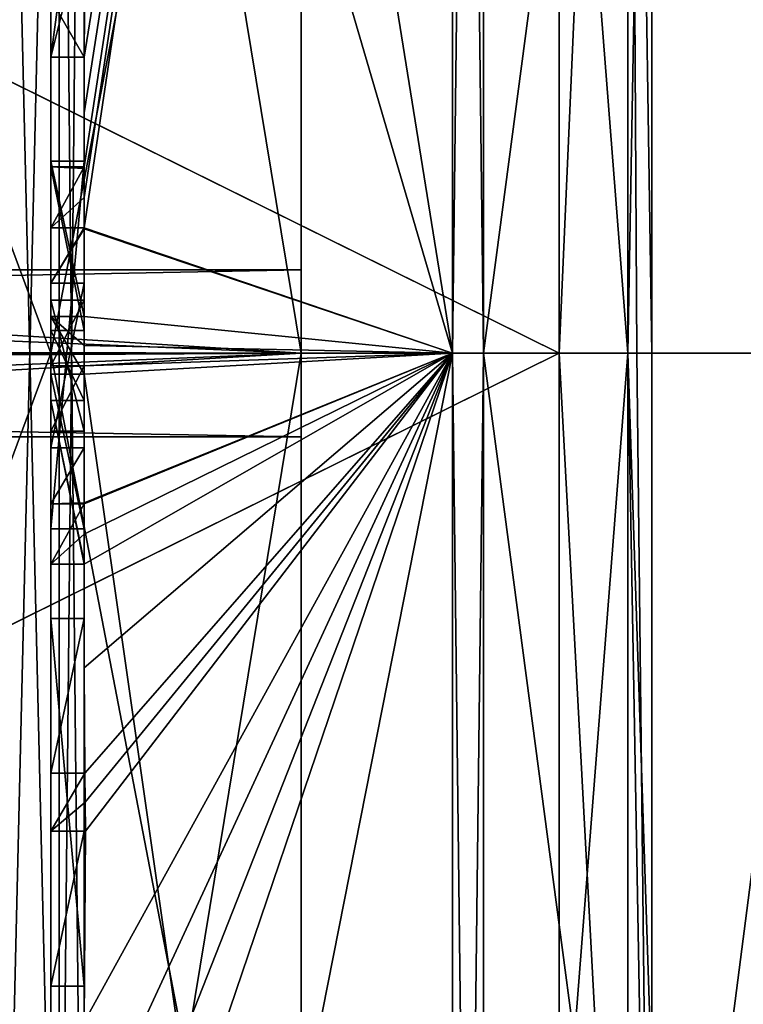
# Model space of a CAD drawing. Extents: x -23 to 470, y -2000 to 0.
# Tile 162 of 247: x -4.79 to -0.45, y -31.9 to -26. Entities that reach past the tile are written whole.
import ezdxf

# ---------------------------------------------------------------- set-up
doc = ezdxf.new("R2010")
doc.units = 0
doc.header["$LTSCALE"] = 65.185185
for name, color, linetype in [('1001', 7, 'CONTINUOUS'), ('1002', 7, 'CONTINUOUS'), ('1005', 7, 'CONTINUOUS'), ('1006', 7, 'CONTINUOUS'), ('1039', 7, 'CONTINUOUS'), ('1041', 7, 'CONTINUOUS'), ('1042', 7, 'CONTINUOUS'), ('1043', 7, 'CONTINUOUS'), ('1044', 7, 'CONTINUOUS'), ('1049', 7, 'CONTINUOUS'), ('1050', 7, 'CONTINUOUS'), ('1051', 7, 'CONTINUOUS'), ('1052', 7, 'CONTINUOUS'), ('1053', 7, 'CONTINUOUS'), ('1054', 7, 'CONTINUOUS'), ('1055', 7, 'CONTINUOUS'), ('1056', 7, 'CONTINUOUS'), ('1057', 7, 'CONTINUOUS'), ('1066', 7, 'CONTINUOUS'), ('1069', 7, 'CONTINUOUS'), ('1072', 7, 'CONTINUOUS'), ('1073', 7, 'CONTINUOUS'), ('1092', 7, 'CONTINUOUS'), ('1093', 7, 'CONTINUOUS'), ('1094', 7, 'CONTINUOUS'), ('1095', 7, 'CONTINUOUS'), ('1096', 7, 'CONTINUOUS'), ('1097', 7, 'CONTINUOUS'), ('1098', 7, 'CONTINUOUS'), ('1099', 7, 'CONTINUOUS'), ('1100', 7, 'CONTINUOUS'), ('1101', 7, 'CONTINUOUS'), ('1102', 7, 'CONTINUOUS'), ('1103', 7, 'CONTINUOUS'), ('1104', 7, 'CONTINUOUS'), ('1105', 7, 'CONTINUOUS'), ('1106', 7, 'CONTINUOUS'), ('1108', 7, 'CONTINUOUS'), ('1109', 7, 'CONTINUOUS'), ('1110', 7, 'CONTINUOUS'), ('1170', 7, 'CONTINUOUS'), ('868', 7, 'CONTINUOUS'), ('873', 7, 'CONTINUOUS'), ('874', 7, 'CONTINUOUS'), ('947', 7, 'CONTINUOUS'), ('948', 7, 'CONTINUOUS'), ('974', 7, 'CONTINUOUS'), ('975', 7, 'CONTINUOUS'), ('988', 7, 'CONTINUOUS'), ('993', 7, 'CONTINUOUS'), ('994', 7, 'CONTINUOUS'), ('995', 7, 'CONTINUOUS'), ('996', 7, 'CONTINUOUS'), ('997', 7, 'CONTINUOUS'), ('998', 7, 'CONTINUOUS')]:
    doc.layers.add(name, color=color, linetype=linetype)

msp = doc.modelspace()

# ---------------------------------------------------------------- linework, layer by layer
at = {"layer": '1001', "linetype": 'CONTINUOUS'}
for points in [[(-2.1949, -28, -21.9825), (-2.1949, -12.456, -15.544), (-2.0094, -28, -21.9698), (-2.1949, -28, -21.9825)], [(-2.1949, -12.456, -15.544), (-2.0094, -12.465, -15.535), (-2.0094, -28, -21.9698), (-2.1949, -12.456, -15.544)], [(-2.1949, -43.544, -15.544), (-2.1949, -28, -21.9825), (-2.0094, -43.535, -15.535), (-2.1949, -43.544, -15.544)], [(-2.1949, -28, -21.9825), (-2.0094, -28, -21.9698), (-2.0094, -43.535, -15.535), (-2.1949, -28, -21.9825)]]:
    msp.add_3dface(points, dxfattribs=at)
at = {"layer": '1002', "linetype": 'CONTINUOUS'}
for points in [[(-2.1949, -12.456, 15.544), (-2.1949, -28, 21.9825), (-2.0094, -12.465, 15.535), (-2.1949, -12.456, 15.544)], [(-2.1949, -28, 21.9825), (-2.0094, -28, 21.9698), (-2.0094, -12.465, 15.535), (-2.1949, -28, 21.9825)], [(-2.1949, -28, 21.9825), (-2.1949, -43.544, 15.544), (-2.0094, -28, 21.9698), (-2.1949, -28, 21.9825)], [(-2.1949, -43.544, 15.544), (-2.0094, -43.535, 15.535), (-2.0094, -28, 21.9698), (-2.1949, -43.544, 15.544)]]:
    msp.add_3dface(points, dxfattribs=at)
at = {"layer": '1005', "linetype": 'CONTINUOUS'}
for points in [[(-9.1, -24.2663, -6.4468), (-1.5562, -28, -7.45), (-1.5562, -22.7321, -5.2679), (-9.1, -24.2663, -6.4468)], [(-9.1, -28.0008, -7.45), (-1.5562, -28, -7.45), (-9.1, -24.2663, -6.4468), (-9.1, -28.0008, -7.45)], [(-1.5562, -33.2679, -5.2679), (-1.5562, -28, -7.45), (-9.1, -31.7352, -6.446), (-1.5562, -33.2679, -5.2679)], [(-9.1, -31.7352, -6.446), (-1.5562, -28, -7.45), (-9.1, -28.0008, -7.45), (-9.1, -31.7352, -6.446)], [(-9.1, -35.45), (-1.5562, -33.2679, -5.2679), (-9.1, -31.7352, -6.446), (-9.1, -35.45)]]:
    msp.add_3dface(points, dxfattribs=at)
at = {"layer": '1006', "linetype": 'CONTINUOUS'}
for points in [[(-1.5562, -28, 7.45), (-9.1, -24.2648, 6.446), (-1.5562, -22.7321, 5.2679), (-1.5562, -28, 7.45)], [(-9.1, -27.9992, 7.45), (-9.1, -24.2648, 6.446), (-1.5562, -28, 7.45), (-9.1, -27.9992, 7.45)], [(-9.1, -31.7337, 6.4468), (-9.1, -27.9992, 7.45), (-1.5562, -28, 7.45), (-9.1, -31.7337, 6.4468)], [(-1.5562, -33.2679, 5.2679), (-9.1, -31.7337, 6.4468), (-1.5562, -28, 7.45), (-1.5562, -33.2679, 5.2679)], [(-1.5562, -35.45), (-9.1, -35.45), (-9.1, -31.7337, 6.4468), (-1.5562, -35.45)], [(-1.5562, -35.45), (-9.1, -31.7337, 6.4468), (-1.5562, -33.2679, 5.2679), (-1.5562, -35.45)]]:
    msp.add_3dface(points, dxfattribs=at)
at = {"layer": '1039', "linetype": 'CONTINUOUS'}
for points in [[(-4.6, -26.2268, 19.5), (-4.6, -24.5939, 19.5), (-4.6, -25.8781, 19.196), (-4.6, -26.2268, 19.5)], [(-4.6, -26.2268, 16.5), (-4.6, -26.2268, 19.5), (-4.6, -25.8781, 19.196), (-4.6, -26.2268, 16.5)], [(-4.6, -25.8781, 16.5), (-4.6, -26.2268, 16.5), (-4.6, -25.8781, 19.196), (-4.6, -25.8781, 16.5)], [(-4.6, -26.8838, 19.5), (-4.6, -27.8639, 16.5), (-4.6, -27.2495, 19.5), (-4.6, -26.8838, 19.5)], [(-4.6, -27.2495, 19.5), (-4.6, -27.8639, 16.5), (-4.6, -27.5811, 18.4497), (-4.6, -27.2495, 19.5)], [(-4.6, -27.5811, 18.4497), (-4.6, -27.8639, 16.5), (-4.6, -27.6811, 18.1456), (-4.6, -27.5811, 18.4497)], [(-4.6, -28.5656, 18.4497), (-4.6, -27.5811, 18.4497), (-4.6, -28.4656, 18.1456), (-4.6, -28.5656, 18.4497)], [(-4.6, -28.4656, 18.1456), (-4.6, -27.5811, 18.4497), (-4.6, -27.6811, 18.1456), (-4.6, -28.4656, 18.1456)], [(-4.6, -27.6811, 18.1456), (-4.6, -27.8639, 16.5), (-4.6, -28.0744, 16.904), (-4.6, -27.6811, 18.1456)], [(-4.6, -27.8639, 16.5), (-4.6, -28.2828, 16.5), (-4.6, -28.0744, 16.904), (-4.6, -27.8639, 16.5)], [(-4.6, -28.2828, 16.5), (-4.6, -28.4656, 18.1456), (-4.6, -28.0744, 16.904), (-4.6, -28.2828, 16.5)], [(-4.6, -28.2828, 16.5), (-4.6, -29.2629, 19.5), (-4.6, -28.4656, 18.1456), (-4.6, -28.2828, 16.5)], [(-4.6, -29.2629, 19.5), (-4.6, -28.5656, 18.4497), (-4.6, -28.4656, 18.1456), (-4.6, -29.2629, 19.5)], [(-4.6, -28.9015, 19.5), (-4.6, -28.5656, 18.4497), (-4.6, -29.2629, 19.5), (-4.6, -28.9015, 19.5)], [(-4.6, -29.5882, 16.7828), (-4.6, -29.5882, 16.5), (-4.6, -31.7888, 16.5), (-4.6, -29.5882, 16.7828)], [(-4.6, -30.5131, 16.7828), (-4.6, -29.5882, 16.7828), (-4.6, -31.7888, 16.5), (-4.6, -30.5131, 16.7828)], [(-4.6, -30.5131, 19.5), (-4.6, -30.5131, 16.7828), (-4.6, -30.8597, 16.7828), (-4.6, -30.5131, 19.5)], [(-4.6, -30.8597, 16.7828), (-4.6, -30.5131, 16.7828), (-4.6, -31.7888, 16.5), (-4.6, -30.8597, 16.7828)], [(-4.6, -30.8597, 19.5), (-4.6, -30.5131, 19.5), (-4.6, -30.8597, 16.7828), (-4.6, -30.8597, 19.5)], [(-4.6, -31.7888, 16.7828), (-4.6, -30.8597, 16.7828), (-4.6, -31.7888, 16.5), (-4.6, -31.7888, 16.7828)]]:
    msp.add_3dface(points, dxfattribs=at)
at = {"layer": '1041', "linetype": 'CONTINUOUS'}
for points in [[(-4.4, -29.5882, 16.7828), (-4.4, -29.5882, 16.5), (-4.6, -29.5882, 16.7828), (-4.4, -29.5882, 16.7828)], [(-4.4, -29.5882, 16.5), (-4.6, -29.5882, 16.5), (-4.6, -29.5882, 16.7828), (-4.4, -29.5882, 16.5)]]:
    msp.add_3dface(points, dxfattribs=at)
at = {"layer": '1042', "linetype": 'CONTINUOUS'}
for points in [[(-4.4, -27.8639, 16.5), (-4.4, -28.2828, 16.5), (-4.6, -27.8639, 16.5), (-4.4, -27.8639, 16.5)], [(-4.6, -27.8639, 16.5), (-4.4, -28.2828, 16.5), (-4.6, -28.2828, 16.5), (-4.6, -27.8639, 16.5)]]:
    msp.add_3dface(points, dxfattribs=at)
at = {"layer": '1043', "linetype": 'CONTINUOUS'}
for points in [[(-4.4, -26.894, 19.4686), (-4.4, -27.8639, 16.5), (-4.6, -26.8838, 19.5), (-4.4, -26.894, 19.4686)], [(-4.3999, -26.8889, 19.4843), (-4.4, -26.894, 19.4686), (-4.6, -26.8838, 19.5), (-4.3999, -26.8889, 19.4843)], [(-4.4, -27.8639, 16.5), (-4.6, -27.8639, 16.5), (-4.6, -26.8838, 19.5), (-4.4, -27.8639, 16.5)], [(-4.3998, -26.8838, 19.5), (-4.3999, -26.8889, 19.4843), (-4.6, -26.8838, 19.5), (-4.3998, -26.8838, 19.5)]]:
    msp.add_3dface(points, dxfattribs=at)
at = {"layer": '1044', "linetype": 'CONTINUOUS'}
for points in [[(-4.4, -27.6811, 18.1456), (-4.4, -28.4656, 18.1456), (-4.6, -27.6811, 18.1456), (-4.4, -27.6811, 18.1456)], [(-4.4, -28.4656, 18.1456), (-4.6, -28.4656, 18.1456), (-4.6, -27.6811, 18.1456), (-4.4, -28.4656, 18.1456)]]:
    msp.add_3dface(points, dxfattribs=at)
at = {"layer": '1049', "linetype": 'CONTINUOUS'}
for points in [[(-4.6, -27.7791, -16.7828), (-4.6, -29.0506, -16.5), (-4.6, -26.85, -16.7828), (-4.6, -27.7791, -16.7828)], [(-4.6, -26.85, -16.7828), (-4.6, -29.0506, -16.5), (-4.6, -26.85, -16.5), (-4.6, -26.85, -16.7828)], [(-4.6, -28.1257, -16.7828), (-4.6, -29.0506, -16.5), (-4.6, -27.7791, -16.7828), (-4.6, -28.1257, -16.7828)], [(-4.6, -28.1257, -19.5), (-4.6, -28.1257, -16.7828), (-4.6, -27.7791, -19.5), (-4.6, -28.1257, -19.5)], [(-4.6, -27.7791, -19.5), (-4.6, -28.1257, -16.7828), (-4.6, -27.7791, -16.7828), (-4.6, -27.7791, -19.5)], [(-4.6, -29.0506, -16.7828), (-4.6, -29.0506, -16.5), (-4.6, -28.1257, -16.7828), (-4.6, -29.0506, -16.7828)]]:
    msp.add_3dface(points, dxfattribs=at)
at = {"layer": '1050', "linetype": 'CONTINUOUS'}
for points in [[(-4.4, -28.1257, -16.7828), (-4.4, -29.0506, -16.7828), (-4.6, -28.1257, -16.7828), (-4.4, -28.1257, -16.7828)], [(-4.4, -29.0506, -16.7828), (-4.6, -29.0506, -16.7828), (-4.6, -28.1257, -16.7828), (-4.4, -29.0506, -16.7828)]]:
    msp.add_3dface(points, dxfattribs=at)
at = {"layer": '1051', "linetype": 'CONTINUOUS'}
for points in [[(-4.4, -28.1257, -19.4998), (-4.4, -28.1257, -16.7828), (-4.6, -28.1257, -19.5), (-4.4, -28.1257, -19.4998)], [(-4.4, -28.1257, -16.7828), (-4.6, -28.1257, -16.7828), (-4.6, -28.1257, -19.5), (-4.4, -28.1257, -16.7828)]]:
    msp.add_3dface(points, dxfattribs=at)
at = {"layer": '1052', "linetype": 'CONTINUOUS'}
for points in [[(-4.4, -27.9524, -19.5), (-4.4, -28.1257, -19.4998), (-4.6, -27.7791, -19.5), (-4.4, -27.9524, -19.5)], [(-4.4, -28.1257, -19.4998), (-4.6, -28.1257, -19.5), (-4.6, -27.7791, -19.5), (-4.4, -28.1257, -19.4998)], [(-4.4, -27.7791, -19.4994), (-4.4, -27.9524, -19.5), (-4.6, -27.7791, -19.5), (-4.4, -27.7791, -19.4994)]]:
    msp.add_3dface(points, dxfattribs=at)
at = {"layer": '1053', "linetype": 'CONTINUOUS'}
for points in [[(-4.4, -27.7791, -16.7828), (-4.4, -27.7791, -19.4994), (-4.6, -27.7791, -16.7828), (-4.4, -27.7791, -16.7828)], [(-4.4, -27.7791, -19.4994), (-4.6, -27.7791, -19.5), (-4.6, -27.7791, -16.7828), (-4.4, -27.7791, -19.4994)]]:
    msp.add_3dface(points, dxfattribs=at)
at = {"layer": '1054', "linetype": 'CONTINUOUS'}
for points in [[(-4.4, -26.85, -16.7828), (-4.4, -27.7791, -16.7828), (-4.6, -26.85, -16.7828), (-4.4, -26.85, -16.7828)], [(-4.4, -27.7791, -16.7828), (-4.6, -27.7791, -16.7828), (-4.6, -26.85, -16.7828), (-4.4, -27.7791, -16.7828)]]:
    msp.add_3dface(points, dxfattribs=at)
at = {"layer": '1055', "linetype": 'CONTINUOUS'}
for points in [[(-4.4, -26.85, -16.5), (-4.4, -26.85, -16.7828), (-4.6, -26.85, -16.5), (-4.4, -26.85, -16.5)], [(-4.4, -26.85, -16.7828), (-4.6, -26.85, -16.7828), (-4.6, -26.85, -16.5), (-4.4, -26.85, -16.7828)]]:
    msp.add_3dface(points, dxfattribs=at)
at = {"layer": '1056', "linetype": 'CONTINUOUS'}
for points in [[(-4.4, -29.0506, -16.5), (-4.4, -26.85, -16.5), (-4.6, -29.0506, -16.5), (-4.4, -29.0506, -16.5)], [(-4.6, -29.0506, -16.5), (-4.4, -26.85, -16.5), (-4.6, -26.85, -16.5), (-4.6, -29.0506, -16.5)]]:
    msp.add_3dface(points, dxfattribs=at)
at = {"layer": '1057', "linetype": 'CONTINUOUS'}
for points in [[(-4.4, -29.0506, -16.7828), (-4.4, -29.0506, -16.5), (-4.6, -29.0506, -16.7828), (-4.4, -29.0506, -16.7828)], [(-4.4, -29.0506, -16.5), (-4.6, -29.0506, -16.5), (-4.6, -29.0506, -16.7828), (-4.4, -29.0506, -16.5)]]:
    msp.add_3dface(points, dxfattribs=at)
at = {"layer": '1066', "linetype": 'CONTINUOUS'}
for points in [[(-4.4, -35.5503, 16.45), (-4.4, -20.4497, 16.45), (-4.549, -20.5279, 16.094), (-4.4, -35.5503, 16.45)], [(-4.549, -20.5279, 16.094), (-4.9, -20.5597, 15.95), (-4.549, -35.4721, 16.094), (-4.549, -20.5279, 16.094)], [(-4.9, -20.5597, 15.95), (-4.9, -35.4403, 15.95), (-4.549, -35.4721, 16.094), (-4.9, -20.5597, 15.95)], [(-4.4, -35.5503, 16.45), (-4.549, -20.5279, 16.094), (-4.549, -35.4721, 16.094), (-4.4, -35.5503, 16.45)]]:
    msp.add_3dface(points, dxfattribs=at)
at = {"layer": '1069', "linetype": 'CONTINUOUS'}
for points in [[(-4.4, -20.4497, -16.45), (-4.4, -35.5503, -16.45), (-4.549, -35.4721, -16.094), (-4.4, -20.4497, -16.45)], [(-4.4, -20.4497, -16.45), (-4.549, -35.4721, -16.094), (-4.549, -20.5279, -16.094), (-4.4, -20.4497, -16.45)], [(-4.9, -35.4403, -15.95), (-4.9, -20.5597, -15.95), (-4.549, -20.5279, -16.094), (-4.9, -35.4403, -15.95)], [(-4.549, -35.4721, -16.094), (-4.9, -35.4403, -15.95), (-4.549, -20.5279, -16.094), (-4.549, -35.4721, -16.094)]]:
    msp.add_3dface(points, dxfattribs=at)
at = {"layer": '1072', "linetype": 'CONTINUOUS'}
for points in [[(-1, -28, 11.3877), (-1.1443, -18.6429, 5.4023), (-1, -17.4795, 4.3586), (-1, -28, 11.3877)], [(-1.1443, -18.6429, -5.4023), (-1.1443, -28, -10.8047), (-1, -19.9478, -8.0522), (-1.1443, -18.6429, -5.4023)], [(-1.1443, -28, 10.8047), (-1.1443, -18.6429, 5.4023), (-1.0897, -28, 11.1005), (-1.1443, -28, 10.8047)], [(-1.1443, -18.6429, 5.4023), (-1, -28, 11.3877), (-1.0897, -28, 11.1005), (-1.1443, -18.6429, 5.4023)], [(-1, -19.9478, -8.0522), (-1.1443, -28, -10.8047), (-1, -32.3586, -10.5205), (-1, -19.9478, -8.0522)], [(-1.1443, -28, -10.8047), (-1.1443, -35.64, -7.6401), (-1, -32.3586, -10.5205), (-1.1443, -28, -10.8047)]]:
    msp.add_3dface(points, dxfattribs=at)
at = {"layer": '1073', "linetype": 'CONTINUOUS'}
for points in [[(-1.1443, -35.64, 7.6401), (-1.1443, -28, 10.8047), (-1, -36.0523, 8.0523), (-1.1443, -35.64, 7.6401)], [(-1, -36.0523, 8.0523), (-1.1443, -28, 10.8047), (-1.0897, -28, 11.1005), (-1, -36.0523, 8.0523)], [(-1, -28, 11.3877), (-1, -36.0523, 8.0523), (-1.0897, -28, 11.1005), (-1, -28, 11.3877)]]:
    msp.add_3dface(points, dxfattribs=at)
at = {"layer": '1092', "linetype": 'CONTINUOUS'}
for points in [[(-4.4, -29.5882, 16.5), (-4.4, -31.7888, 16.5), (-4.6, -29.5882, 16.5), (-4.4, -29.5882, 16.5)], [(-4.6, -29.5882, 16.5), (-4.4, -31.7888, 16.5), (-4.6, -31.7888, 16.5), (-4.6, -29.5882, 16.5)]]:
    msp.add_3dface(points, dxfattribs=at)
at = {"layer": '1093', "linetype": 'CONTINUOUS'}
for points in [[(-4.4, -31.7888, 16.5), (-4.4, -31.7888, 16.7828), (-4.6, -31.7888, 16.5), (-4.4, -31.7888, 16.5)], [(-4.4, -31.7888, 16.7828), (-4.6, -31.7888, 16.7828), (-4.6, -31.7888, 16.5), (-4.4, -31.7888, 16.7828)]]:
    msp.add_3dface(points, dxfattribs=at)
at = {"layer": '1094', "linetype": 'CONTINUOUS'}
for points in [[(-4.4, -31.7888, 16.7828), (-4.4, -30.8597, 16.7828), (-4.6, -31.7888, 16.7828), (-4.4, -31.7888, 16.7828)], [(-4.4, -30.8597, 16.7828), (-4.6, -30.8597, 16.7828), (-4.6, -31.7888, 16.7828), (-4.4, -30.8597, 16.7828)]]:
    msp.add_3dface(points, dxfattribs=at)
at = {"layer": '1095', "linetype": 'CONTINUOUS'}
for points in [[(-4.4, -30.8597, 16.7828), (-4.4, -30.8597, 19.2892), (-4.6, -30.8597, 16.7828), (-4.4, -30.8597, 16.7828)], [(-4.4, -30.8597, 19.2892), (-4.3978, -30.8597, 19.3947), (-4.6, -30.8597, 16.7828), (-4.4, -30.8597, 19.2892)], [(-4.3978, -30.8597, 19.3947), (-4.3913, -30.8597, 19.5), (-4.6, -30.8597, 16.7828), (-4.3978, -30.8597, 19.3947)], [(-4.3913, -30.8597, 19.5), (-4.6, -30.8597, 19.5), (-4.6, -30.8597, 16.7828), (-4.3913, -30.8597, 19.5)]]:
    msp.add_3dface(points, dxfattribs=at)
at = {"layer": '1096', "linetype": 'CONTINUOUS'}
for points in [[(-4.3932, -30.6867, 19.5), (-4.3948, -30.5131, 19.5), (-4.6, -30.8597, 19.5), (-4.3932, -30.6867, 19.5)], [(-4.3948, -30.5131, 19.5), (-4.6, -30.5131, 19.5), (-4.6, -30.8597, 19.5), (-4.3948, -30.5131, 19.5)], [(-4.3913, -30.8597, 19.5), (-4.3932, -30.6867, 19.5), (-4.6, -30.8597, 19.5), (-4.3913, -30.8597, 19.5)]]:
    msp.add_3dface(points, dxfattribs=at)
at = {"layer": '1097', "linetype": 'CONTINUOUS'}
for points in [[(-4.4, -30.5131, 19.3374), (-4.4, -30.5131, 16.7828), (-4.6, -30.5131, 19.5), (-4.4, -30.5131, 19.3374)], [(-4.3987, -30.5131, 19.4187), (-4.4, -30.5131, 19.3374), (-4.6, -30.5131, 19.5), (-4.3987, -30.5131, 19.4187)], [(-4.4, -30.5131, 16.7828), (-4.6, -30.5131, 16.7828), (-4.6, -30.5131, 19.5), (-4.4, -30.5131, 16.7828)], [(-4.3948, -30.5131, 19.5), (-4.3987, -30.5131, 19.4187), (-4.6, -30.5131, 19.5), (-4.3948, -30.5131, 19.5)]]:
    msp.add_3dface(points, dxfattribs=at)
at = {"layer": '1098', "linetype": 'CONTINUOUS'}
for points in [[(-4.4, -30.5131, 16.7828), (-4.4, -29.5882, 16.7828), (-4.6, -30.5131, 16.7828), (-4.4, -30.5131, 16.7828)], [(-4.4, -29.5882, 16.7828), (-4.6, -29.5882, 16.7828), (-4.6, -30.5131, 16.7828), (-4.4, -29.5882, 16.7828)]]:
    msp.add_3dface(points, dxfattribs=at)
at = {"layer": '1099', "linetype": 'CONTINUOUS'}
for points in [[(-4.4, -28.2828, 16.5), (-4.4, -29.2498, 19.4599), (-4.6, -28.2828, 16.5), (-4.4, -28.2828, 16.5)], [(-4.4, -29.2498, 19.4599), (-4.3999, -29.2564, 19.48), (-4.6, -28.2828, 16.5), (-4.4, -29.2498, 19.4599)], [(-4.3999, -29.2564, 19.48), (-4.3997, -29.2629, 19.5), (-4.6, -28.2828, 16.5), (-4.3999, -29.2564, 19.48)], [(-4.3997, -29.2629, 19.5), (-4.6, -29.2629, 19.5), (-4.6, -28.2828, 16.5), (-4.3997, -29.2629, 19.5)]]:
    msp.add_3dface(points, dxfattribs=at)
at = {"layer": '1100', "linetype": 'CONTINUOUS'}
for points in [[(-4.3998, -29.0822, 19.5), (-4.3999, -28.9015, 19.5), (-4.6, -29.2629, 19.5), (-4.3998, -29.0822, 19.5)], [(-4.3999, -28.9015, 19.5), (-4.6, -28.9015, 19.5), (-4.6, -29.2629, 19.5), (-4.3999, -28.9015, 19.5)], [(-4.3997, -29.2629, 19.5), (-4.3998, -29.0822, 19.5), (-4.6, -29.2629, 19.5), (-4.3997, -29.2629, 19.5)]]:
    msp.add_3dface(points, dxfattribs=at)
at = {"layer": '1101', "linetype": 'CONTINUOUS'}
for points in [[(-4.4, -28.8949, 19.4795), (-4.4, -28.5656, 18.4497), (-4.6, -28.9015, 19.5), (-4.4, -28.8949, 19.4795)], [(-4.4, -28.5656, 18.4497), (-4.6, -28.5656, 18.4497), (-4.6, -28.9015, 19.5), (-4.4, -28.5656, 18.4497)], [(-4.4, -28.8982, 19.4897), (-4.4, -28.8949, 19.4795), (-4.6, -28.9015, 19.5), (-4.4, -28.8982, 19.4897)], [(-4.3999, -28.9015, 19.5), (-4.4, -28.8982, 19.4897), (-4.6, -28.9015, 19.5), (-4.3999, -28.9015, 19.5)]]:
    msp.add_3dface(points, dxfattribs=at)
at = {"layer": '1102', "linetype": 'CONTINUOUS'}
for points in [[(-4.4, -28.5656, 18.4497), (-4.4, -27.5811, 18.4497), (-4.6, -28.5656, 18.4497), (-4.4, -28.5656, 18.4497)], [(-4.4, -27.5811, 18.4497), (-4.6, -27.5811, 18.4497), (-4.6, -28.5656, 18.4497), (-4.4, -27.5811, 18.4497)]]:
    msp.add_3dface(points, dxfattribs=at)
at = {"layer": '1103', "linetype": 'CONTINUOUS'}
for points in [[(-4.4, -27.254, 19.4857), (-4.4, -27.2495, 19.5), (-4.6, -27.5811, 18.4497), (-4.4, -27.254, 19.4857)], [(-4.4, -27.2495, 19.5), (-4.6, -27.2495, 19.5), (-4.6, -27.5811, 18.4497), (-4.4, -27.2495, 19.5)], [(-4.4, -27.5811, 18.4497), (-4.4, -27.254, 19.4857), (-4.6, -27.5811, 18.4497), (-4.4, -27.5811, 18.4497)]]:
    msp.add_3dface(points, dxfattribs=at)
at = {"layer": '1104', "linetype": 'CONTINUOUS'}
for points in [[(-4.3999, -27.0666, 19.5), (-4.3998, -26.8838, 19.5), (-4.6, -27.2495, 19.5), (-4.3999, -27.0666, 19.5)], [(-4.3998, -26.8838, 19.5), (-4.6, -26.8838, 19.5), (-4.6, -27.2495, 19.5), (-4.3998, -26.8838, 19.5)], [(-4.4, -27.2495, 19.5), (-4.3999, -27.0666, 19.5), (-4.6, -27.2495, 19.5), (-4.4, -27.2495, 19.5)]]:
    msp.add_3dface(points, dxfattribs=at)
at = {"layer": '1105', "linetype": 'CONTINUOUS'}
for points in [[(-4.4, -28.4656, 18.1456), (-4.4, -28.0744, 16.904), (-4.6, -28.4656, 18.1456), (-4.4, -28.4656, 18.1456)], [(-4.6, -28.4656, 18.1456), (-4.4, -28.0744, 16.904), (-4.6, -28.0744, 16.904), (-4.6, -28.4656, 18.1456)]]:
    msp.add_3dface(points, dxfattribs=at)
at = {"layer": '1106', "linetype": 'CONTINUOUS'}
for points in [[(-4.4, -28.0744, 16.904), (-4.4, -27.6811, 18.1456), (-4.6, -28.0744, 16.904), (-4.4, -28.0744, 16.904)], [(-4.4, -27.6811, 18.1456), (-4.6, -27.6811, 18.1456), (-4.6, -28.0744, 16.904), (-4.4, -27.6811, 18.1456)]]:
    msp.add_3dface(points, dxfattribs=at)
at = {"layer": '1108', "linetype": 'CONTINUOUS'}
for points in [[(-4.4, -25.8781, 16.5), (-4.4, -26.2268, 16.5), (-4.6, -25.8781, 16.5), (-4.4, -25.8781, 16.5)], [(-4.4, -26.2268, 16.5), (-4.6, -26.2268, 16.5), (-4.6, -25.8781, 16.5), (-4.4, -26.2268, 16.5)]]:
    msp.add_3dface(points, dxfattribs=at)
at = {"layer": '1109', "linetype": 'CONTINUOUS'}
for points in [[(-4.4, -26.2268, 16.5), (-4.4, -26.2268, 19.4192), (-4.6, -26.2268, 16.5), (-4.4, -26.2268, 16.5)], [(-4.4, -26.2268, 19.4192), (-4.3997, -26.2268, 19.4596), (-4.6, -26.2268, 16.5), (-4.4, -26.2268, 19.4192)], [(-4.3997, -26.2268, 19.4596), (-4.3987, -26.2268, 19.5), (-4.6, -26.2268, 16.5), (-4.3997, -26.2268, 19.4596)], [(-4.3987, -26.2268, 19.5), (-4.6, -26.2268, 19.5), (-4.6, -26.2268, 16.5), (-4.3987, -26.2268, 19.5)]]:
    msp.add_3dface(points, dxfattribs=at)
at = {"layer": '1110', "linetype": 'CONTINUOUS'}
for points in [[(-4.3941, -25.4044, 19.5), (-4.3825, -24.5939, 19.5), (-4.6, -26.2268, 19.5), (-4.3941, -25.4044, 19.5)], [(-4.3825, -24.5939, 19.5), (-4.6, -24.5939, 19.5), (-4.6, -26.2268, 19.5), (-4.3825, -24.5939, 19.5)], [(-4.3987, -26.2268, 19.5), (-4.3941, -25.4044, 19.5), (-4.6, -26.2268, 19.5), (-4.3987, -26.2268, 19.5)]]:
    msp.add_3dface(points, dxfattribs=at)
at = {"layer": '1170', "linetype": 'CONTINUOUS'}
for points in [[(-1, -39.3877, 0), (-1, -36.0523, 8.0523), (-1, -17.4795, 4.3586), (-1, -39.3877, 0)], [(-1, -39.3877, 0), (-1, -17.4795, 4.3586), (-1, -19.9478, -8.0522), (-1, -39.3877, 0)], [(-1, -36.0523, 8.0523), (-1, -28, 11.3877), (-1, -17.4795, 4.3586), (-1, -36.0523, 8.0523)], [(-1, -39.3877, 0), (-1, -19.9478, -8.0522), (-1, -32.3586, -10.5205), (-1, -39.3877, 0)]]:
    msp.add_3dface(points, dxfattribs=at)
at = {"layer": '868', "color": 7, "linetype": 'CONTINUOUS'}
for points in [[(-3.1, -20.2061, 4.5004), (-3.1, -28, 9), (-3.1, -20.2061, -4.5004), (-3.1, -20.2061, 4.5004)], [(-3.1, -20.2061, -4.5004), (-3.1, -28, 9), (-3.1, -27.5), (-3.1, -20.2061, -4.5004)], [(-3.1, -28, -9), (-3.1, -20.2061, -4.5004), (-3.1, -28, -0.5), (-3.1, -28, -9)], [(-3.1, -28, -0.5), (-3.1, -20.2061, -4.5004), (-3.1, -27.5), (-3.1, -28, -0.5)], [(-3.1, -27.5), (-3.1, -28, 9), (-3.1, -28, 0.5), (-3.1, -27.5)], [(-3.1, -28, 9), (-3.1, -35.7939, 4.5004), (-3.1, -28, 0.5), (-3.1, -28, 9)], [(-3.1, -35.7939, -4.5004), (-3.1, -28, -9), (-3.1, -35.7939, 4.5004), (-3.1, -35.7939, -4.5004)], [(-3.1, -35.7939, 4.5004), (-3.1, -28, -9), (-3.1, -28.5), (-3.1, -35.7939, 4.5004)], [(-3.1, -28.5), (-3.1, -28, -9), (-3.1, -28, -0.5), (-3.1, -28.5)], [(-3.1, -35.7939, 4.5004), (-3.1, -28.5), (-3.1, -28, 0.5), (-3.1, -35.7939, 4.5004)]]:
    msp.add_3dface(points, dxfattribs=at)
at = {"layer": '873', "color": 7, "linetype": 'CONTINUOUS'}
for points in [[(-4.6, -28, 10.5), (-7.35, -28, 10.5), (-7.35, -35.4246, 7.4246), (-4.6, -28, 10.5)], [(-4.6, -37.0933, 5.25), (-4.6, -28, 10.5), (-7.35, -35.4246, 7.4246), (-4.6, -37.0933, 5.25)], [(-4.6, -28, -10.5), (-4.6, -37.0933, -5.25), (-7.35, -28, -10.5), (-4.6, -28, -10.5)], [(-7.35, -28, -10.5), (-4.6, -37.0933, -5.25), (-7.35, -35.4246, -7.4246), (-7.35, -28, -10.5)]]:
    msp.add_3dface(points, dxfattribs=at)
at = {"layer": '874', "color": 7, "linetype": 'CONTINUOUS'}
for points in [[(-7.35, -28, 10.5), (-4.6, -28, 10.5), (-4.6, -18.9067, 5.25), (-7.35, -28, 10.5)], [(-7.35, -28, 10.5), (-4.6, -18.9067, 5.25), (-7.35, -20.5754, 7.4246), (-7.35, -28, 10.5)], [(-4.6, -28, -10.5), (-7.35, -20.5754, -7.4246), (-4.6, -18.9067, -5.25), (-4.6, -28, -10.5)], [(-4.6, -28, -10.5), (-7.35, -28, -10.5), (-7.35, -20.5754, -7.4246), (-4.6, -28, -10.5)]]:
    msp.add_3dface(points, dxfattribs=at)
at = {"layer": '947', "color": 7, "linetype": 'CONTINUOUS'}
for points in [[(-3.1, -35.7939, 4.5004), (-3.1, -28, 9), (-4.6, -37.0933, 5.25), (-3.1, -35.7939, 4.5004)], [(-3.1, -28, 9), (-4.6, -28, 10.5), (-4.6, -37.0933, 5.25), (-3.1, -28, 9)], [(-3.1, -28, -9), (-3.1, -35.7939, -4.5004), (-4.6, -28, -10.5), (-3.1, -28, -9)], [(-3.1, -35.7939, -4.5004), (-4.6, -37.0933, -5.25), (-4.6, -28, -10.5), (-3.1, -35.7939, -4.5004)]]:
    msp.add_3dface(points, dxfattribs=at)
at = {"layer": '948', "color": 7, "linetype": 'CONTINUOUS'}
for points in [[(-4.6, -28, 10.5), (-3.1, -20.2061, 4.5004), (-4.6, -18.9067, 5.25), (-4.6, -28, 10.5)], [(-3.1, -20.2061, -4.5004), (-3.1, -28, -9), (-4.6, -18.9067, -5.25), (-3.1, -20.2061, -4.5004)], [(-3.1, -28, -9), (-4.6, -28, -10.5), (-4.6, -18.9067, -5.25), (-3.1, -28, -9)], [(-3.1, -28, 9), (-3.1, -20.2061, 4.5004), (-4.6, -28, 10.5), (-3.1, -28, 9)]]:
    msp.add_3dface(points, dxfattribs=at)
at = {"layer": '974', "color": 7, "linetype": 'CONTINUOUS'}
for points in [[(-11.1145, -27.5), (-3.1, -28, 0.5), (-11.4816, -27.9815, 0.4995), (-11.1145, -27.5)], [(-3.1, -27.5), (-3.1, -28, 0.5), (-11.1145, -27.5), (-3.1, -27.5)], [(-3.1, -28, 0.5), (-11.6397, -28.3487, 0.3583), (-11.4816, -27.9815, 0.4995), (-3.1, -28, 0.5)], [(-3.1, -28, 0.5), (-3.1, -28.5), (-11.6397, -28.3487, 0.3583), (-3.1, -28, 0.5)], [(-3.1, -28.5), (-11.6752, -28.5), (-11.6397, -28.3487, 0.3583), (-3.1, -28.5)]]:
    msp.add_3dface(points, dxfattribs=at)
at = {"layer": '975', "color": 7, "linetype": 'CONTINUOUS'}
for points in [[(-3.1, -28, -0.5), (-3.1, -27.5), (-11.2536, -27.6573, -0.3641), (-3.1, -28, -0.5)], [(-3.1, -27.5), (-11.1145, -27.5), (-11.2536, -27.6573, -0.3641), (-3.1, -27.5)], [(-3.1, -28, -0.5), (-11.2536, -27.6573, -0.3641), (-11.5182, -28.048, -0.4977), (-3.1, -28, -0.5)], [(-3.1, -28.5), (-3.1, -28, -0.5), (-11.6752, -28.5), (-3.1, -28.5)], [(-3.1, -28, -0.5), (-11.5182, -28.048, -0.4977), (-11.6752, -28.5), (-3.1, -28, -0.5)]]:
    msp.add_3dface(points, dxfattribs=at)
at = {"layer": '988', "linetype": 'CONTINUOUS'}
for points in [[(-4.4, -35.5503, 16.45), (-4.4, -21.7364, 16.5), (-4.4, -20.4497, 16.45), (-4.4, -35.5503, 16.45)], [(-4.4, -26.85, -16.5), (-4.4, -29.0506, -16.5), (-4.4, -20.4497, -16.45), (-4.4, -26.85, -16.5)], [(-4.4, -20.4497, -16.45), (-4.4, -29.0506, -16.5), (-4.4, -35.5503, -16.45), (-4.4, -20.4497, -16.45)], [(-4.4, -26.85, -16.7828), (-4.4, -26.85, -16.5), (-4.4, -20.4497, -16.45), (-4.4, -26.85, -16.7828)], [(-4.4, -20.4802, -17.9917), (-4.4, -26.85, -16.7828), (-4.4, -20.4497, -16.45), (-4.4, -20.4802, -17.9917)], [(-4.4, -27.7791, -19.4994), (-4.4, -26.85, -16.7828), (-4.4, -20.4802, -17.9917), (-4.4, -27.7791, -19.4994)], [(-4.4, -22.1297, 16.5), (-4.4, -21.7364, 16.5), (-4.4, -35.5503, 16.45), (-4.4, -22.1297, 16.5)], [(-4.4, -23.5648, 16.5), (-4.4, -22.1297, 16.5), (-4.4, -35.5503, 16.45), (-4.4, -23.5648, 16.5)], [(-4.4, -23.9582, 16.5), (-4.4, -23.5648, 16.5), (-4.4, -35.5503, 16.45), (-4.4, -23.9582, 16.5)], [(-4.4, -25.8781, 16.5), (-4.4, -23.9582, 16.5), (-4.4, -35.5503, 16.45), (-4.4, -25.8781, 16.5)], [(-4.4, -26.2268, 16.5), (-4.4, -25.8781, 16.5), (-4.4, -35.5503, 16.45), (-4.4, -26.2268, 16.5)], [(-4.4, -26.2268, 19.4192), (-4.4, -26.2268, 16.5), (-4.4, -27.8639, 16.5), (-4.4, -26.2268, 19.4192)], [(-4.4, -27.8639, 16.5), (-4.4, -26.2268, 16.5), (-4.4, -35.5503, 16.45), (-4.4, -27.8639, 16.5)], [(-4.4, -26.5602, 19.4468), (-4.4, -26.2268, 19.4192), (-4.4, -27.8639, 16.5), (-4.4, -26.5602, 19.4468)], [(-4.4, -26.894, 19.4686), (-4.4, -26.5602, 19.4468), (-4.4, -27.8639, 16.5), (-4.4, -26.894, 19.4686)], [(-4.4, -27.7791, -16.7828), (-4.4, -26.85, -16.7828), (-4.4, -27.7791, -19.4994), (-4.4, -27.7791, -16.7828)], [(-4.4, -27.254, 19.4857), (-4.4, -27.5811, 18.4497), (-4.4, -28.0747, 19.4999), (-4.4, -27.254, 19.4857)], [(-4.4, -27.5811, 18.4497), (-4.4, -28.5656, 18.4497), (-4.4, -28.0747, 19.4999), (-4.4, -27.5811, 18.4497)], [(-4.4, -28.4656, 18.1456), (-4.4, -27.6811, 18.1456), (-4.4, -28.0744, 16.904), (-4.4, -28.4656, 18.1456)], [(-4.4, -28.2828, 16.5), (-4.4, -27.8639, 16.5), (-4.4, -35.5503, 16.45), (-4.4, -28.2828, 16.5)], [(-4.4, -28.5656, 18.4497), (-4.4, -28.8949, 19.4795), (-4.4, -28.0747, 19.4999), (-4.4, -28.5656, 18.4497)], [(-4.4, -28.1257, -19.4998), (-4.4, -35.6608, -17.9321), (-4.4, -28.1257, -16.7828), (-4.4, -28.1257, -19.4998)], [(-4.4, -28.1257, -16.7828), (-4.4, -35.6608, -17.9321), (-4.4, -29.0506, -16.7828), (-4.4, -28.1257, -16.7828)], [(-4.4, -29.2498, 19.4599), (-4.4, -28.2828, 16.5), (-4.4, -29.5882, 16.5), (-4.4, -29.2498, 19.4599)], [(-4.4, -29.5882, 16.5), (-4.4, -28.2828, 16.5), (-4.4, -35.5503, 16.45), (-4.4, -29.5882, 16.5)], [(-4.4, -29.0506, -16.7828), (-4.4, -35.6608, -17.9321), (-4.4, -29.0506, -16.5), (-4.4, -29.0506, -16.7828)], [(-4.4, -29.0506, -16.5), (-4.4, -35.6608, -17.9321), (-4.4, -35.5503, -16.45), (-4.4, -29.0506, -16.5)], [(-4.4, -29.8827, 19.4089), (-4.4, -29.2498, 19.4599), (-4.4, -29.5882, 16.7828), (-4.4, -29.8827, 19.4089)], [(-4.4, -29.5882, 16.7828), (-4.4, -29.2498, 19.4599), (-4.4, -29.5882, 16.5), (-4.4, -29.5882, 16.7828)], [(-4.4, -30.5131, 16.7828), (-4.4, -29.8827, 19.4089), (-4.4, -29.5882, 16.7828), (-4.4, -30.5131, 16.7828)], [(-4.4, -31.7888, 16.5), (-4.4, -29.5882, 16.5), (-4.4, -35.5503, 16.45), (-4.4, -31.7888, 16.5)], [(-4.4, -30.5131, 19.3374), (-4.4, -29.8827, 19.4089), (-4.4, -30.5131, 16.7828), (-4.4, -30.5131, 19.3374)], [(-4.4, -30.8597, 16.7828), (-4.4, -31.7888, 16.7828), (-4.4, -30.8597, 19.2892), (-4.4, -30.8597, 16.7828)], [(-4.4, -30.8597, 19.2892), (-4.4, -31.7888, 16.7828), (-4.4, -32.0042, 19.0844), (-4.4, -30.8597, 19.2892)], [(-4.4, -31.7888, 16.7828), (-4.4, -31.7888, 16.5), (-4.4, -32.6371, 16.5), (-4.4, -31.7888, 16.7828)], [(-4.4, -32.6371, 16.5), (-4.4, -31.7888, 16.5), (-4.4, -35.5503, 16.45), (-4.4, -32.6371, 16.5)], [(-4.4, -32.0042, 19.0844), (-4.4, -31.7888, 16.7828), (-4.4, -32.6371, 16.5), (-4.4, -32.0042, 19.0844)]]:
    msp.add_3dface(points, dxfattribs=at)
at = {"layer": '993', "linetype": 'CONTINUOUS'}
for points in [[(-2.1949, -28, -21.9825), (-4.4, -14.2777, -13.8546), (-2.1949, -12.456, -15.544), (-2.1949, -28, -21.9825)], [(-4.4, -20.4802, -17.9917), (-4.4, -14.2777, -13.8546), (-2.1949, -28, -21.9825), (-4.4, -20.4802, -17.9917)], [(-4.4, -27.7791, -19.4994), (-4.4, -20.4802, -17.9917), (-2.1949, -28, -21.9825), (-4.4, -27.7791, -19.4994)], [(-4.4, -27.9524, -19.5), (-4.4, -27.7791, -19.4994), (-2.1949, -28, -21.9825), (-4.4, -27.9524, -19.5)], [(-4.4, -28.1257, -19.4998), (-4.4, -27.9524, -19.5), (-2.1949, -28, -21.9825), (-4.4, -28.1257, -19.4998)], [(-2.1949, -43.544, -15.544), (-4.4, -28.1257, -19.4998), (-2.1949, -28, -21.9825), (-2.1949, -43.544, -15.544)], [(-4.4, -35.6608, -17.9321), (-4.4, -28.1257, -19.4998), (-2.1949, -43.544, -15.544), (-4.4, -35.6608, -17.9321)]]:
    msp.add_3dface(points, dxfattribs=at)
at = {"layer": '994', "linetype": 'CONTINUOUS'}
for points in [[(-2.1949, -12.456, 15.544), (-4.4, -26.5602, 19.4468), (-4.3998, -26.8838, 19.5), (-2.1949, -12.456, 15.544)], [(-4.4, -26.5602, 19.4468), (-2.1949, -12.456, 15.544), (-4.3987, -26.2268, 19.5), (-4.4, -26.5602, 19.4468)], [(-2.1949, -28, 21.9825), (-2.1949, -12.456, 15.544), (-4.4, -27.2495, 19.5), (-2.1949, -28, 21.9825)], [(-4.4, -27.2495, 19.5), (-2.1949, -12.456, 15.544), (-4.3999, -27.0666, 19.5), (-4.4, -27.2495, 19.5)], [(-4.3999, -27.0666, 19.5), (-2.1949, -12.456, 15.544), (-4.3998, -26.8838, 19.5), (-4.3999, -27.0666, 19.5)], [(-4.3987, -26.2268, 19.5), (-2.1949, -12.456, 15.544), (-4.3941, -25.4044, 19.5), (-4.3987, -26.2268, 19.5)], [(-4.4, -26.2268, 19.4192), (-4.4, -26.5602, 19.4468), (-4.3997, -26.2268, 19.4596), (-4.4, -26.2268, 19.4192)], [(-4.3997, -26.2268, 19.4596), (-4.4, -26.5602, 19.4468), (-4.3987, -26.2268, 19.5), (-4.3997, -26.2268, 19.4596)], [(-4.4, -26.5602, 19.4468), (-4.4, -26.894, 19.4686), (-4.3999, -26.8889, 19.4843), (-4.4, -26.5602, 19.4468)], [(-4.3998, -26.8838, 19.5), (-4.4, -26.5602, 19.4468), (-4.3999, -26.8889, 19.4843), (-4.3998, -26.8838, 19.5)], [(-4.4, -27.254, 19.4857), (-2.1949, -28, 21.9825), (-4.4, -27.2495, 19.5), (-4.4, -27.254, 19.4857)], [(-4.4, -27.254, 19.4857), (-4.4, -28.0747, 19.4999), (-2.1949, -28, 21.9825), (-4.4, -27.254, 19.4857)], [(-4.4, -28.0747, 19.4999), (-4.4, -28.8949, 19.4795), (-2.1949, -28, 21.9825), (-4.4, -28.0747, 19.4999)], [(-2.1949, -28, 21.9825), (-4.4, -28.8949, 19.4795), (-4.4, -28.8982, 19.4897), (-2.1949, -28, 21.9825)], [(-2.1949, -28, 21.9825), (-4.4, -29.8827, 19.4089), (-4.3948, -30.5131, 19.5), (-2.1949, -28, 21.9825)], [(-4.4, -29.8827, 19.4089), (-2.1949, -28, 21.9825), (-4.3997, -29.2629, 19.5), (-4.4, -29.8827, 19.4089)], [(-2.1949, -28, 21.9825), (-4.4, -32.0042, 19.0844), (-4.3401, -32.6371, 19.5), (-2.1949, -28, 21.9825)], [(-4.4, -32.0042, 19.0844), (-2.1949, -28, 21.9825), (-4.3913, -30.8597, 19.5), (-4.4, -32.0042, 19.0844)], [(-2.1949, -28, 21.9825), (-4.4, -39.1573, 15.9926), (-2.1949, -43.544, 15.544), (-2.1949, -28, 21.9825)], [(-4.4, -39.1573, 15.9926), (-2.1949, -28, 21.9825), (-4.2315, -34, 19.5), (-4.4, -39.1573, 15.9926)], [(-4.3999, -28.9015, 19.5), (-2.1949, -28, 21.9825), (-4.4, -28.8982, 19.4897), (-4.3999, -28.9015, 19.5)], [(-4.3998, -29.0822, 19.5), (-2.1949, -28, 21.9825), (-4.3999, -28.9015, 19.5), (-4.3998, -29.0822, 19.5)], [(-4.3997, -29.2629, 19.5), (-2.1949, -28, 21.9825), (-4.3998, -29.0822, 19.5), (-4.3997, -29.2629, 19.5)], [(-4.3932, -30.6867, 19.5), (-2.1949, -28, 21.9825), (-4.3948, -30.5131, 19.5), (-4.3932, -30.6867, 19.5)], [(-4.3913, -30.8597, 19.5), (-2.1949, -28, 21.9825), (-4.3932, -30.6867, 19.5), (-4.3913, -30.8597, 19.5)], [(-4.2952, -33.3336, 19.5), (-2.1949, -28, 21.9825), (-4.3401, -32.6371, 19.5), (-4.2952, -33.3336, 19.5)], [(-4.2315, -34, 19.5), (-2.1949, -28, 21.9825), (-4.2952, -33.3336, 19.5), (-4.2315, -34, 19.5)], [(-4.4, -29.2498, 19.4599), (-4.4, -29.8827, 19.4089), (-4.3999, -29.2564, 19.48), (-4.4, -29.2498, 19.4599)], [(-4.3999, -29.2564, 19.48), (-4.4, -29.8827, 19.4089), (-4.3997, -29.2629, 19.5), (-4.3999, -29.2564, 19.48)], [(-4.4, -29.8827, 19.4089), (-4.4, -30.5131, 19.3374), (-4.3987, -30.5131, 19.4187), (-4.4, -29.8827, 19.4089)], [(-4.3948, -30.5131, 19.5), (-4.4, -29.8827, 19.4089), (-4.3987, -30.5131, 19.4187), (-4.3948, -30.5131, 19.5)], [(-4.4, -30.8597, 19.2892), (-4.4, -32.0042, 19.0844), (-4.3913, -30.8597, 19.5), (-4.4, -30.8597, 19.2892)], [(-4.3978, -30.8597, 19.3947), (-4.4, -30.8597, 19.2892), (-4.3913, -30.8597, 19.5), (-4.3978, -30.8597, 19.3947)]]:
    msp.add_3dface(points, dxfattribs=at)
at = {"layer": '995', "linetype": 'CONTINUOUS'}
for points in [[(-2.0094, -28, 21.9698), (0, -12.8374, 15.1637), (-2.0094, -12.465, 15.535), (-2.0094, -28, 21.9698)], [(0, -28, 21.4438), (0, -12.8374, 15.1637), (-2.0094, -28, 21.9698), (0, -28, 21.4438)], [(0, -43.1626, 15.1637), (0, -28, 21.4438), (-2.0094, -43.535, 15.535), (0, -43.1626, 15.1637)], [(-2.0094, -43.535, 15.535), (0, -28, 21.4438), (-2.0094, -28, 21.9698), (-2.0094, -43.535, 15.535)]]:
    msp.add_3dface(points, dxfattribs=at)
at = {"layer": '996', "linetype": 'CONTINUOUS'}
for points in [[(0, -12.8374, -15.1637), (0, -28, -21.4438), (-2.0094, -12.465, -15.535), (0, -12.8374, -15.1637)], [(-2.0094, -12.465, -15.535), (0, -28, -21.4438), (-2.0094, -28, -21.9698), (-2.0094, -12.465, -15.535)], [(0, -28, -21.4438), (0, -43.1626, -15.1637), (-2.0094, -28, -21.9698), (0, -28, -21.4438)], [(-2.0094, -28, -21.9698), (0, -43.1626, -15.1637), (-2.0094, -43.535, -15.535), (-2.0094, -28, -21.9698)]]:
    msp.add_3dface(points, dxfattribs=at)
at = {"layer": '997', "linetype": 'CONTINUOUS'}
for points in [[(-1.5562, -22.7321, -5.2679), (-1.5562, -28, -7.45), (-1.1443, -18.6429, -5.4023), (-1.5562, -22.7321, -5.2679)], [(-1.5562, -28, -7.45), (-1.1443, -28, -10.8047), (-1.1443, -18.6429, -5.4023), (-1.5562, -28, -7.45)], [(-1.1443, -28, 10.8047), (-1.5562, -22.7321, 5.2679), (-1.1443, -18.6429, 5.4023), (-1.1443, -28, 10.8047)], [(-1.5562, -28, 7.45), (-1.5562, -22.7321, 5.2679), (-1.1443, -28, 10.8047), (-1.5562, -28, 7.45)]]:
    msp.add_3dface(points, dxfattribs=at)
at = {"layer": '998', "linetype": 'CONTINUOUS'}
for points in [[(-1.5562, -28, -7.45), (-1.5562, -33.2679, -5.2679), (-1.1443, -28, -10.8047), (-1.5562, -28, -7.45)], [(-1.1443, -28, -10.8047), (-1.5562, -33.2679, -5.2679), (-1.1443, -35.64, -7.6401), (-1.1443, -28, -10.8047)], [(-1.5562, -33.2679, 5.2679), (-1.5562, -28, 7.45), (-1.1443, -35.64, 7.6401), (-1.5562, -33.2679, 5.2679)], [(-1.5562, -28, 7.45), (-1.1443, -28, 10.8047), (-1.1443, -35.64, 7.6401), (-1.5562, -28, 7.45)]]:
    msp.add_3dface(points, dxfattribs=at)

doc.saveas('drawing.dxf')
